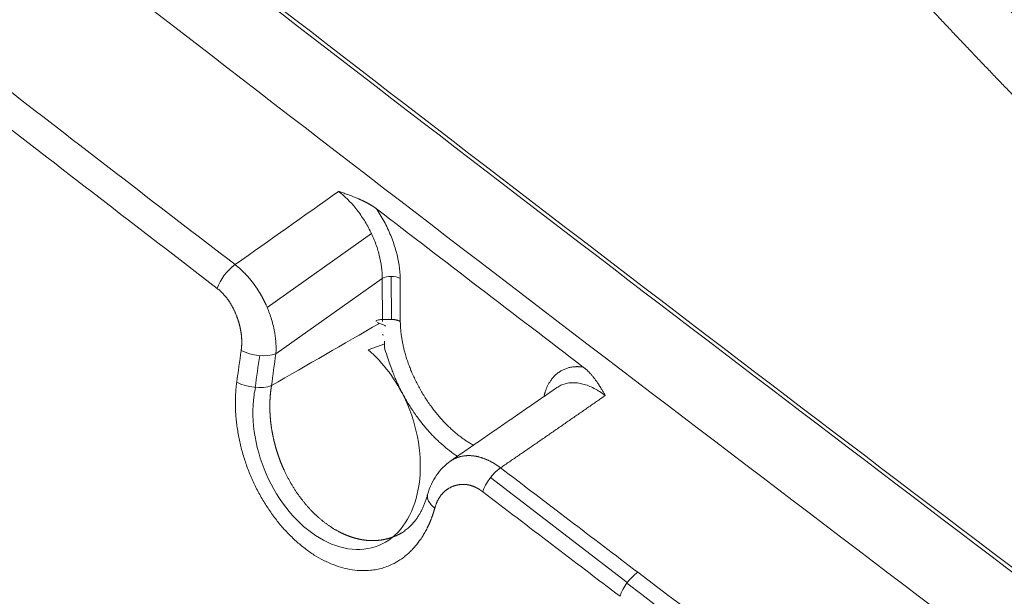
# Model space of a CAD drawing. Header units: millimetres. Extents: x -170 to 6906, y -2212 to 4257.
# Tile 63 of 256: x 2396.65 to 2402.16, y 1640.82 to 1644.05. Entities that reach past the tile are written whole.
import ezdxf

# ---------------------------------------------------------------- set-up
doc = ezdxf.new("R2010")
doc.units = ezdxf.units.MM
doc.layers.add('1轮廓实线层', color=7, linetype='Continuous', lineweight=18)

msp = doc.modelspace()

# ---------------------------------------------------------------- linework, layer by layer
at = {"layer": '1轮廓实线层', "color": 0}
for p, q in [((2398.035, 1642.4402), (2398.6181, 1642.8534)), ((2398.6787, 1642.6018), (2398.0836, 1642.1802)), ((2398.68, 1642.361), (2398.6787, 1642.6018)), ((2398.7285, 1642.6138), (2398.7298, 1642.373)), ((2398.6923, 1642.2368), (2398.5994, 1642.2024)), ((2400.0487, 1640.9006), (2399.2834, 1641.488))]:
    msp.add_line(p, q, dxfattribs=at)
for centre, major_axis, ratio, start_param, end_param in [((2397.8502, 1642.5826), (-0.0857, -0.1115), 0.474803, 4.107295, 5.373436), ((2398.7284, 1642.5735), (-0.0703, -0.0004), 0.573587, 3.923757, 5.49456), ((2397.9842, 1642.2369), (0.1392, -0.0196), 0.459015, 4.031735, 5.570241), ((2397.9595, 1642.0591), (0.1393, -0.019), 0.463164, 4.029079, 5.568136), ((2399.3353, 1641.4452), (0.0853, 0.1118), 0.477948, 0.964043, 2.236126), ((2399.0674, 1641.3553), (-0.1354, 0.038), 0.540629, 6.280543, 7.239015), ((2400.1029, 1640.8605), (-0.0851, -0.1119), 0.47948, 4.104842, 5.379473)]:
    msp.add_ellipse(centre, major_axis=major_axis, ratio=ratio, start_param=start_param, end_param=end_param, dxfattribs=at)
for points, degree, knots in [([(2407.1698, 1639.4896), (2407.0222, 1639.6113), (2406.6471, 1639.9233), (2406.0722, 1640.4122), (2405.4678, 1640.9388), (2404.9346, 1641.4159), (2404.4965, 1641.8169), (2404.143, 1642.1471), (2403.8603, 1642.4155), (2403.6034, 1642.663), (2403.3622, 1642.8989), (2403.041, 1643.2176), (2402.6516, 1643.6132), (2402.1883, 1644.1003), (2401.7243, 1644.6067), (2401.2665, 1645.1285), (2400.8162, 1645.6677), (2400.3801, 1646.2199), (2400.0062, 1646.7262), (2399.6979, 1647.172), (2399.4623, 1647.5323), (2399.2531, 1647.8723), (2399.0738, 1648.1822), (2398.9227, 1648.4603), (2398.791, 1648.7183), (2398.6676, 1648.9762), (2398.5435, 1649.2569), (2398.4271, 1649.549), (2398.3193, 1649.8555), (2398.2234, 1650.1747), (2398.1374, 1650.5356), (2398.0726, 1650.9355), (2398.0554, 1651.2132), (2398.0539, 1651.358)], 3, [0, 0, 0, 0, 0.034621, 0.088406, 0.137109, 0.180778, 0.219406, 0.246225, 0.269938, 0.29144, 0.312318, 0.332592, 0.375654, 0.416043, 0.458859, 0.505771, 0.548708, 0.594342, 0.642669, 0.672416, 0.701896, 0.728746, 0.752883, 0.774637, 0.793553, 0.812636, 0.83414, 0.858049, 0.87927, 0.90421, 0.932765, 0.964714, 1, 1, 1, 1]), ([(2412.5414, 1633.2829), (2410.661, 1634.6667), (2406.886, 1637.4553), (2401.2034, 1641.724), (2396.4717, 1645.3711), (2392.7017, 1648.3519), (2390.8243, 1649.8652), (2389.888, 1650.6277)], 3, [0, 0, 0, 0, 0.25, 0.5, 0.75, 0.875, 1, 1, 1, 1]), ([(2412.5363, 1633.2612), (2412.5081, 1633.282), (2412.4446, 1633.3287), (2412.3251, 1633.4167), (2412.1125, 1633.5731), (2411.8111, 1633.7951), (2411.4491, 1634.0619), (2410.9673, 1634.4171), (2410.3662, 1634.8608), (2409.4067, 1635.5699), (2408.2114, 1636.4554), (2406.7824, 1637.5179), (2405.3583, 1638.5815), (2403.465, 1640.0021), (2401.1077, 1641.7851), (2398.2912, 1643.9431), (2394.5482, 1646.8538), (2391.7509, 1649.0847), (2389.8821, 1650.6066)], 3, [0, 0, 0, 0, 0.003906, 0.007813, 0.015625, 0.03125, 0.046875, 0.0625, 0.09375, 0.125, 0.1875, 0.25, 0.3125, 0.375, 0.5, 0.625, 0.75, 1, 1, 1, 1]), ([(2389.4844, 1650.3769), (2391.3531, 1648.855), (2394.1505, 1646.6242), (2397.8934, 1643.7135), (2400.71, 1641.5555), (2403.0673, 1639.7724), (2404.9605, 1638.3518), (2406.3847, 1637.2883), (2407.8136, 1636.2258), (2409.009, 1635.3402), (2409.9684, 1634.6311), (2410.5695, 1634.1875), (2411.0513, 1633.8323), (2411.4133, 1633.5655), (2411.7148, 1633.3435), (2411.9273, 1633.187), (2412.0468, 1633.0991), (2412.1103, 1633.0523), (2412.1385, 1633.0316)], 3, [0, 0, 0, 0, 0.25, 0.375, 0.5, 0.625, 0.6875, 0.75, 0.8125, 0.875, 0.90625, 0.9375, 0.953125, 0.96875, 0.984375, 0.992187, 0.996094, 1, 1, 1, 1]), ([(2406.8776, 1639.3662), (2406.865, 1639.3765), (2406.84, 1639.3972), (2406.8024, 1639.4283), (2406.7649, 1639.4593), (2406.7275, 1639.4903), (2406.6902, 1639.5212), (2406.653, 1639.5522), (2406.6158, 1639.5831), (2406.5787, 1639.614), (2406.5417, 1639.6449), (2406.5047, 1639.6757), (2406.4679, 1639.7065), (2406.4311, 1639.7373), (2406.3943, 1639.7681), (2406.3577, 1639.7989), (2406.3211, 1639.8296), (2406.2846, 1639.8604), (2406.2482, 1639.891), (2406.2118, 1639.9217), (2406.1755, 1639.9524), (2406.1393, 1639.983), (2406.1032, 1640.0136), (2406.0671, 1640.0442), (2406.0312, 1640.0747), (2405.9953, 1640.1053), (2405.9594, 1640.1358), (2405.9237, 1640.1663), (2405.888, 1640.1968), (2405.8524, 1640.2272), (2405.8168, 1640.2576), (2405.7814, 1640.288), (2405.746, 1640.3184), (2405.7107, 1640.3488), (2405.6755, 1640.3791), (2405.6403, 1640.4094), (2405.6052, 1640.4397), (2405.5702, 1640.47), (2405.5353, 1640.5002), (2405.5004, 1640.5304), (2405.4656, 1640.5606), (2405.4309, 1640.5908), (2405.3963, 1640.621), (2405.3617, 1640.6511), (2405.3272, 1640.6812), (2405.2928, 1640.7113), (2405.2585, 1640.7413), (2405.2242, 1640.7714), (2405.19, 1640.8014), (2405.1559, 1640.8314), (2405.1219, 1640.8613), (2405.0879, 1640.8913), (2405.054, 1640.9212), (2405.0202, 1640.9511), (2404.9865, 1640.981), (2404.9528, 1641.0109), (2404.9192, 1641.0407), (2404.8857, 1641.0705), (2404.8523, 1641.1003), (2404.8189, 1641.13), (2404.7856, 1641.1598), (2404.7524, 1641.1895), (2404.7193, 1641.2192), (2404.6862, 1641.2489), (2404.6532, 1641.2785), (2404.6203, 1641.3081), (2404.5875, 1641.3377), (2404.5547, 1641.3673), (2404.522, 1641.3969), (2404.4894, 1641.4264), (2404.4569, 1641.4559), (2404.4244, 1641.4854), (2404.392, 1641.5149), (2404.3597, 1641.5443), (2404.3275, 1641.5737), (2404.2953, 1641.6031), (2404.2632, 1641.6325), (2404.2312, 1641.6619), (2404.1993, 1641.6912), (2404.1674, 1641.7205), (2404.1356, 1641.7498), (2404.1039, 1641.779), (2404.0723, 1641.8082), (2404.0407, 1641.8375), (2404.0092, 1641.8666), (2403.9778, 1641.8958), (2403.9464, 1641.9249), (2403.9152, 1641.9541), (2403.884, 1641.9831), (2403.8529, 1642.0122), (2403.8218, 1642.0413), (2403.7909, 1642.0703), (2403.76, 1642.0993), (2403.7292, 1642.1283), (2403.6984, 1642.1572), (2403.6678, 1642.1861), (2403.6372, 1642.215), (2403.6067, 1642.2439), (2403.5762, 1642.2728), (2403.5459, 1642.3016), (2403.5156, 1642.3304), (2403.4854, 1642.3592), (2403.4552, 1642.388), (2403.4252, 1642.4167), (2403.3952, 1642.4455), (2403.3653, 1642.4741), (2403.3354, 1642.5028), (2403.3057, 1642.5315), (2403.276, 1642.5601), (2403.2464, 1642.5887), (2403.2168, 1642.6173), (2403.1874, 1642.6458), (2403.158, 1642.6743), (2403.1287, 1642.7029), (2403.0994, 1642.7313), (2403.0703, 1642.7598), (2403.0412, 1642.7882), (2403.0122, 1642.8166), (2402.9832, 1642.845), (2402.9544, 1642.8734), (2402.9256, 1642.9017), (2402.8969, 1642.93), (2402.8682, 1642.9583), (2402.8397, 1642.9866), (2402.8112, 1643.0148), (2402.7828, 1643.0431), (2402.7545, 1643.0713), (2402.7262, 1643.0994), (2402.698, 1643.1276), (2402.6699, 1643.1557), (2402.6419, 1643.1838), (2402.6139, 1643.2119), (2402.586, 1643.2399), (2402.5582, 1643.268), (2402.5305, 1643.296), (2402.5028, 1643.324), (2402.4752, 1643.3519), (2402.4477, 1643.3799), (2402.4203, 1643.4078), (2402.393, 1643.4357), (2402.3657, 1643.4635), (2402.3385, 1643.4914), (2402.3113, 1643.5192), (2402.2843, 1643.547), (2402.2573, 1643.5747), (2402.2304, 1643.6025), (2402.2036, 1643.6302), (2402.1768, 1643.6579), (2402.1501, 1643.6855), (2402.1235, 1643.7132), (2402.097, 1643.7408), (2402.0705, 1643.7684), (2402.0442, 1643.796), (2402.0179, 1643.8235), (2401.9916, 1643.851), (2401.9655, 1643.8785), (2401.9394, 1643.906), (2401.9134, 1643.9335), (2401.8875, 1643.9609), (2401.8616, 1643.9883), (2401.8358, 1644.0157), (2401.8101, 1644.043), (2401.7845, 1644.0704), (2401.759, 1644.0977), (2401.7335, 1644.1249), (2401.7081, 1644.1522), (2401.6828, 1644.1794), (2401.6575, 1644.2066), (2401.6323, 1644.2338), (2401.6072, 1644.261), (2401.5822, 1644.2881), (2401.5573, 1644.3152), (2401.5324, 1644.3423), (2401.5076, 1644.3694), (2401.4829, 1644.3964), (2401.4582, 1644.4234), (2401.4337, 1644.4504), (2401.4092, 1644.4774), (2401.3847, 1644.5043), (2401.3604, 1644.5312), (2401.3361, 1644.5581), (2401.3119, 1644.585), (2401.2878, 1644.6118), (2401.2638, 1644.6386), (2401.2398, 1644.6654), (2401.2159, 1644.6922), (2401.1921, 1644.7189), (2401.1683, 1644.7456), (2401.1447, 1644.7723), (2401.1211, 1644.799), (2401.0976, 1644.8256), (2401.0741, 1644.8523), (2401.0508, 1644.8788), (2401.0275, 1644.9054), (2401.0042, 1644.932), (2400.9811, 1644.9585), (2400.958, 1644.985), (2400.9351, 1645.0114), (2400.9121, 1645.0379), (2400.8893, 1645.0643), (2400.8665, 1645.0907), (2400.8438, 1645.117), (2400.8212, 1645.1434), (2400.7987, 1645.1697), (2400.7762, 1645.196), (2400.7538, 1645.2223), (2400.7315, 1645.2485), (2400.7093, 1645.2747), (2400.6871, 1645.3009), (2400.665, 1645.3271), (2400.643, 1645.3532), (2400.6211, 1645.3793), (2400.5992, 1645.4054), (2400.5774, 1645.4315), (2400.5557, 1645.4576), (2400.5341, 1645.4836), (2400.5125, 1645.5096), (2400.4911, 1645.5355), (2400.4696, 1645.5615), (2400.4483, 1645.5874), (2400.4271, 1645.6133), (2400.4059, 1645.6391), (2400.3848, 1645.665), (2400.3637, 1645.6908), (2400.3428, 1645.7166), (2400.3219, 1645.7424), (2400.3011, 1645.7681), (2400.2803, 1645.7938), (2400.2597, 1645.8195), (2400.2391, 1645.8452), (2400.2186, 1645.8708), (2400.1982, 1645.8964), (2400.1778, 1645.922), (2400.1575, 1645.9476), (2400.1373, 1645.9731), (2400.1172, 1645.9986), (2400.0971, 1646.0241), (2400.0772, 1646.0495), (2400.0573, 1646.075), (2400.0374, 1646.1004), (2400.0177, 1646.1258), (2399.998, 1646.1511), (2399.9784, 1646.1765), (2399.9589, 1646.2018), (2399.9394, 1646.2271), (2399.92, 1646.2523), (2399.9007, 1646.2775), (2399.8815, 1646.3027), (2399.8624, 1646.3279), (2399.8433, 1646.3531), (2399.8243, 1646.3782), (2399.8054, 1646.4033), (2399.7865, 1646.4284), (2399.7677, 1646.4534), (2399.749, 1646.4785), (2399.7366, 1646.4951), (2399.7304, 1646.5035)], 3, [0, 0, 0, 0, 0.004687, 0.009368, 0.014044, 0.018713, 0.023376, 0.028033, 0.032683, 0.037328, 0.041967, 0.0466, 0.051227, 0.055847, 0.060462, 0.06507, 0.069673, 0.074269, 0.07886, 0.083444, 0.088022, 0.092595, 0.097161, 0.101721, 0.106275, 0.110823, 0.115365, 0.119901, 0.124431, 0.128955, 0.133473, 0.137985, 0.142491, 0.146991, 0.151485, 0.155972, 0.160454, 0.16493, 0.169399, 0.173863, 0.178321, 0.182772, 0.187218, 0.191658, 0.196091, 0.200519, 0.20494, 0.209356, 0.213765, 0.218169, 0.222566, 0.226958, 0.231343, 0.235723, 0.240096, 0.244463, 0.248825, 0.25318, 0.25753, 0.261873, 0.266211, 0.270542, 0.274867, 0.279187, 0.2835, 0.287808, 0.292109, 0.296405, 0.300694, 0.304978, 0.309255, 0.313527, 0.317792, 0.322052, 0.326305, 0.330553, 0.334795, 0.33903, 0.34326, 0.347484, 0.351702, 0.355913, 0.360119, 0.364319, 0.368513, 0.372701, 0.376883, 0.381059, 0.385229, 0.389393, 0.393551, 0.397703, 0.40185, 0.40599, 0.410124, 0.414253, 0.418375, 0.422492, 0.426602, 0.430707, 0.434806, 0.438899, 0.442986, 0.447066, 0.451141, 0.455211, 0.459274, 0.463331, 0.467382, 0.471428, 0.475467, 0.479501, 0.483528, 0.48755, 0.491566, 0.495576, 0.49958, 0.503578, 0.507571, 0.511557, 0.515537, 0.519512, 0.523481, 0.527444, 0.5314, 0.535351, 0.539297, 0.543236, 0.547169, 0.551097, 0.555019, 0.558934, 0.562844, 0.566748, 0.570647, 0.574539, 0.578425, 0.582306, 0.586181, 0.59005, 0.593913, 0.59777, 0.601622, 0.605467, 0.609307, 0.613141, 0.616969, 0.620791, 0.624608, 0.628418, 0.632223, 0.636022, 0.639815, 0.643602, 0.647384, 0.65116, 0.65493, 0.658694, 0.662452, 0.666205, 0.669951, 0.673692, 0.677428, 0.681157, 0.684881, 0.688598, 0.692311, 0.696017, 0.699717, 0.703412, 0.707101, 0.710784, 0.714462, 0.718134, 0.7218, 0.72546, 0.729114, 0.732763, 0.736406, 0.740044, 0.743675, 0.747301, 0.750921, 0.754536, 0.758144, 0.761747, 0.765345, 0.768936, 0.772522, 0.776102, 0.779677, 0.783246, 0.786809, 0.790366, 0.793918, 0.797464, 0.801004, 0.804539, 0.808068, 0.811592, 0.815109, 0.818622, 0.822128, 0.825629, 0.829124, 0.832614, 0.836098, 0.839576, 0.843048, 0.846516, 0.849977, 0.853433, 0.856883, 0.860328, 0.863767, 0.8672, 0.870628, 0.87405, 0.877467, 0.880878, 0.884283, 0.887683, 0.891078, 0.894466, 0.89785, 0.901227, 0.9046, 0.907966, 0.911327, 0.914683, 0.918033, 0.921377, 0.924716, 0.92805, 0.931378, 0.9347, 0.938017, 0.941328, 0.944634, 0.947935, 0.95123, 0.954519, 0.957803, 0.961082, 0.964355, 0.967623, 0.970885, 0.974142, 0.977393, 0.980639, 0.983879, 0.987114, 0.990344, 0.993568, 0.996787, 1, 1, 1, 1]), ([(2398.4344, 1643.0897), (2398.4685, 1643.0633), (2398.5007, 1643.0313), (2398.5456, 1642.9753), (2398.5601, 1642.9551), (2398.5867, 1642.9135), (2398.599, 1642.892), (2398.6214, 1642.8473), (2398.6314, 1642.8245), (2398.6486, 1642.7791), (2398.6558, 1642.7562), (2398.6734, 1642.6874), (2398.6791, 1642.6433), (2398.6787, 1642.6018)], 3, [0, 0, 0, 0, 0.245543, 0.245543, 0.371286, 0.371286, 0.497029, 0.497029, 0.622771, 0.622771, 0.748514, 0.748514, 1, 1, 1, 1]), ([(2398.647, 1642.9915), (2398.6463, 1642.9921), (2398.6448, 1642.9932), (2398.6426, 1642.9949), (2398.6403, 1642.9965), (2398.6379, 1642.9983), (2398.6354, 1643), (2398.6329, 1643.0017), (2398.6303, 1643.0035), (2398.6277, 1643.0053), (2398.6249, 1643.007), (2398.6221, 1643.0088), (2398.6192, 1643.0106), (2398.6163, 1643.0125), (2398.6133, 1643.0143), (2398.6102, 1643.0161), (2398.607, 1643.018), (2398.6037, 1643.0198), (2398.6004, 1643.0216), (2398.597, 1643.0235), (2398.5936, 1643.0253), (2398.59, 1643.0272), (2398.5864, 1643.029), (2398.5828, 1643.0309), (2398.579, 1643.0327), (2398.5752, 1643.0346), (2398.5714, 1643.0364), (2398.5675, 1643.0383), (2398.5635, 1643.0401), (2398.5594, 1643.042), (2398.5553, 1643.0438), (2398.5511, 1643.0457), (2398.5455, 1643.0481), (2398.5372, 1643.0517), (2398.5251, 1643.0567), (2398.5094, 1643.0629), (2398.4932, 1643.069), (2398.478, 1643.0745), (2398.4655, 1643.0789), (2398.4541, 1643.0829), (2398.4439, 1643.0864), (2398.4374, 1643.0886), (2398.4344, 1643.0897)], 3, [0, 0, 0, 0, 0.01232, 0.024917, 0.037788, 0.050932, 0.064347, 0.078031, 0.091981, 0.106195, 0.120671, 0.135407, 0.150399, 0.165645, 0.181143, 0.196889, 0.212881, 0.229115, 0.245589, 0.2623, 0.279244, 0.296418, 0.313819, 0.331444, 0.349289, 0.367347, 0.385608, 0.404072, 0.422737, 0.441601, 0.460665, 0.479926, 0.499385, 0.538873, 0.594054, 0.664577, 0.7501, 0.810525, 0.865628, 0.915524, 0.960296, 1, 1, 1, 1]), ([(2398.7781, 1642.6022), (2398.7778, 1642.65), (2398.7704, 1642.701), (2398.7488, 1642.7805), (2398.74, 1642.8069), (2398.7194, 1642.8595), (2398.7074, 1642.8858), (2398.6806, 1642.9375), (2398.666, 1642.9625), (2398.6492, 1642.9882), (2398.6481, 1642.9899), (2398.647, 1642.9915)], 3, [0, 0, 0, 0, 0.394516, 0.394516, 0.591774, 0.591774, 0.789032, 0.789032, 0.98629, 0.98629, 1, 1, 1, 1]), ([(2397.8554, 1642.6795), (2397.8562, 1642.6788), (2397.8579, 1642.6775), (2397.8604, 1642.6756), (2397.8629, 1642.6736), (2397.8655, 1642.6716), (2397.868, 1642.6695), (2397.8705, 1642.6674), (2397.8731, 1642.6653), (2397.8756, 1642.6632), (2397.8781, 1642.661), (2397.8807, 1642.6588), (2397.8832, 1642.6565), (2397.8857, 1642.6543), (2397.8883, 1642.6519), (2397.8908, 1642.6496), (2397.8933, 1642.6472), (2397.8958, 1642.6448), (2397.8984, 1642.6424), (2397.9009, 1642.6399), (2397.9034, 1642.6374), (2397.9059, 1642.6349), (2397.9084, 1642.6324), (2397.911, 1642.6298), (2397.9135, 1642.6271), (2397.916, 1642.6245), (2397.9185, 1642.6218), (2397.921, 1642.6191), (2397.9235, 1642.6164), (2397.9259, 1642.6136), (2397.9284, 1642.6108), (2397.9309, 1642.6079), (2397.9333, 1642.6051), (2397.9358, 1642.6022), (2397.9383, 1642.5993), (2397.9407, 1642.5963), (2397.9431, 1642.5933), (2397.9456, 1642.5903), (2397.948, 1642.5873), (2397.9504, 1642.5842), (2397.9528, 1642.5811), (2397.9552, 1642.578), (2397.9575, 1642.5749), (2397.9599, 1642.5717), (2397.9622, 1642.5685), (2397.9646, 1642.5653), (2397.9669, 1642.562), (2397.9692, 1642.5587), (2397.9715, 1642.5554), (2397.9738, 1642.5521), (2397.9761, 1642.5487), (2397.9783, 1642.5454), (2397.9806, 1642.542), (2397.9828, 1642.5385), (2397.985, 1642.5351), (2397.9872, 1642.5316), (2397.9894, 1642.5281), (2397.9916, 1642.5246), (2397.9937, 1642.521), (2397.9958, 1642.5175), (2397.9979, 1642.5139), (2398, 1642.5103), (2398.0021, 1642.5067), (2398.0042, 1642.503), (2398.0062, 1642.4994), (2398.0082, 1642.4957), (2398.0102, 1642.492), (2398.0122, 1642.4883), (2398.0141, 1642.4845), (2398.016, 1642.4808), (2398.0179, 1642.477), (2398.0198, 1642.4732), (2398.0217, 1642.4694), (2398.0235, 1642.4656), (2398.0253, 1642.4618), (2398.0271, 1642.4579), (2398.0328, 1642.4454), (2398.0423, 1642.4229), (2398.0545, 1642.3894), (2398.0655, 1642.353), (2398.072, 1642.3252), (2398.0755, 1642.3069), (2398.0769, 1642.2989), (2398.0782, 1642.291), (2398.0794, 1642.2831), (2398.0805, 1642.2752), (2398.0814, 1642.2675), (2398.0822, 1642.2598), (2398.083, 1642.2521), (2398.0835, 1642.2446), (2398.084, 1642.2371), (2398.0844, 1642.2297), (2398.0846, 1642.2223), (2398.0847, 1642.2151), (2398.0847, 1642.208), (2398.0846, 1642.2009), (2398.0844, 1642.1939), (2398.0841, 1642.187), (2398.0838, 1642.1825), (2398.0836, 1642.1802)], 3, [0, 0, 0, 0, 0.006018, 0.012058, 0.018119, 0.024202, 0.030305, 0.03643, 0.042575, 0.048742, 0.054929, 0.061137, 0.067365, 0.073614, 0.079883, 0.086172, 0.092481, 0.09881, 0.105159, 0.111527, 0.117914, 0.124321, 0.130747, 0.137192, 0.143656, 0.150138, 0.156639, 0.163157, 0.169694, 0.176249, 0.182821, 0.189411, 0.196018, 0.202642, 0.209283, 0.21594, 0.222614, 0.229304, 0.236009, 0.242731, 0.249468, 0.25622, 0.262987, 0.269769, 0.276566, 0.283376, 0.290201, 0.297039, 0.303891, 0.310756, 0.317633, 0.324524, 0.331427, 0.338341, 0.345268, 0.352206, 0.359156, 0.366116, 0.373087, 0.380068, 0.387059, 0.39406, 0.401071, 0.40809, 0.415119, 0.422156, 0.429201, 0.436254, 0.443315, 0.450383, 0.457457, 0.464539, 0.471627, 0.47872, 0.48582, 0.492924, 0.500034, 0.555241, 0.615498, 0.680524, 0.749929, 0.764365, 0.778749, 0.793078, 0.80735, 0.821563, 0.835714, 0.849801, 0.863823, 0.877776, 0.891659, 0.905471, 0.919209, 0.932872, 0.946457, 0.959965, 0.973392, 0.986737, 1, 1, 1, 1]), ([(2397.8895, 1642.1996), (2397.8897, 1642.2005), (2397.8899, 1642.2024), (2397.8903, 1642.2051), (2397.8906, 1642.2079), (2397.8909, 1642.2107), (2397.8912, 1642.2134), (2397.8915, 1642.2162), (2397.8917, 1642.219), (2397.8919, 1642.2218), (2397.8921, 1642.2246), (2397.8923, 1642.2274), (2397.8924, 1642.2302), (2397.8925, 1642.233), (2397.8926, 1642.2358), (2397.8927, 1642.2386), (2397.8928, 1642.2414), (2397.8928, 1642.2442), (2397.8928, 1642.2471), (2397.8928, 1642.2499), (2397.8927, 1642.2527), (2397.8927, 1642.2556), (2397.8926, 1642.2584), (2397.8925, 1642.2613), (2397.8923, 1642.2641), (2397.8922, 1642.267), (2397.892, 1642.2698), (2397.8918, 1642.2727), (2397.8916, 1642.2756), (2397.8913, 1642.2784), (2397.891, 1642.2813), (2397.8907, 1642.2842), (2397.8904, 1642.2871), (2397.8901, 1642.29), (2397.8897, 1642.2929), (2397.8893, 1642.2958), (2397.8889, 1642.2987), (2397.8885, 1642.3016), (2397.888, 1642.3045), (2397.8875, 1642.3074), (2397.887, 1642.3103), (2397.8865, 1642.3132), (2397.8859, 1642.3162), (2397.8854, 1642.3191), (2397.8847, 1642.322), (2397.8841, 1642.325), (2397.8835, 1642.3279), (2397.8828, 1642.3309), (2397.8821, 1642.3338), (2397.8814, 1642.3368), (2397.8807, 1642.3397), (2397.8799, 1642.3427), (2397.8791, 1642.3457), (2397.8783, 1642.3486), (2397.8775, 1642.3516), (2397.8766, 1642.3546), (2397.8757, 1642.3576), (2397.8748, 1642.3605), (2397.8739, 1642.3635), (2397.8729, 1642.3665), (2397.872, 1642.3695), (2397.871, 1642.3725), (2397.8699, 1642.3755), (2397.8689, 1642.3786), (2397.8678, 1642.3816), (2397.8667, 1642.3846), (2397.8656, 1642.3876), (2397.8641, 1642.3916), (2397.8623, 1642.3964), (2397.86, 1642.4021), (2397.8577, 1642.4077), (2397.8553, 1642.4132), (2397.8528, 1642.4187), (2397.8504, 1642.4241), (2397.8478, 1642.4294), (2397.8452, 1642.4346), (2397.8426, 1642.4397), (2397.8399, 1642.4448), (2397.8372, 1642.4498), (2397.8344, 1642.4547), (2397.8315, 1642.4595), (2397.8286, 1642.4643), (2397.8257, 1642.469), (2397.8227, 1642.4736), (2397.8196, 1642.4781), (2397.8165, 1642.4826), (2397.8134, 1642.4869), (2397.8102, 1642.4912), (2397.8069, 1642.4954), (2397.8036, 1642.4996), (2397.8002, 1642.5036), (2397.7968, 1642.5076), (2397.7933, 1642.5115), (2397.7898, 1642.5153), (2397.7862, 1642.5191), (2397.7826, 1642.5227), (2397.7789, 1642.5263), (2397.7752, 1642.5299), (2397.7714, 1642.5333), (2397.7676, 1642.5367), (2397.7637, 1642.5399), (2397.7598, 1642.5431), (2397.7571, 1642.5452), (2397.7558, 1642.5463)], 3, [0, 0, 0, 0, 0.007769, 0.015516, 0.023243, 0.030949, 0.038637, 0.046305, 0.053956, 0.061589, 0.069207, 0.076809, 0.084396, 0.091969, 0.09953, 0.107078, 0.114614, 0.12214, 0.129656, 0.137163, 0.144662, 0.152153, 0.159638, 0.167117, 0.174591, 0.182061, 0.189528, 0.196992, 0.204455, 0.211917, 0.219379, 0.226842, 0.234307, 0.241774, 0.249245, 0.25672, 0.2642, 0.271685, 0.279178, 0.286678, 0.294187, 0.301705, 0.309232, 0.316771, 0.324321, 0.331884, 0.339459, 0.347049, 0.354654, 0.362274, 0.369911, 0.377565, 0.385236, 0.392927, 0.400637, 0.408367, 0.416118, 0.423891, 0.431686, 0.439505, 0.447347, 0.455214, 0.463106, 0.471025, 0.47897, 0.486942, 0.494943, 0.502973, 0.518325, 0.533544, 0.548635, 0.563604, 0.578455, 0.593194, 0.607827, 0.62236, 0.636798, 0.651147, 0.665414, 0.679604, 0.693724, 0.70778, 0.721778, 0.735726, 0.749629, 0.763494, 0.777329, 0.791139, 0.804932, 0.818714, 0.832493, 0.846274, 0.860065, 0.873873, 0.887705, 0.901567, 0.915465, 0.929407, 0.9434, 0.957449, 0.971561, 0.985743, 1, 1, 1, 1]), ([(2398.6948, 1642.3728), (2398.686, 1642.3733), (2398.6702, 1642.3717), (2398.6524, 1642.3704), (2398.6452, 1642.3651), (2398.6442, 1642.3635), (2398.6442, 1642.3624), (2398.6442, 1642.3621)], 3, [0, 0, 0, 0, 0.471124, 0.897955, 0.94878, 0.985459, 1, 1, 1, 1]), ([(2398.7363, 1642.3728), (2398.7349, 1642.3729), (2398.7232, 1642.373), (2398.7094, 1642.3735), (2398.6977, 1642.373), (2398.6948, 1642.3728)], 3, [0, 0, 0, 0, 0.09438, 0.767555, 1, 1, 1, 1]), ([(2398.7795, 1642.3614), (2398.7789, 1642.3616), (2398.7779, 1642.3622), (2398.7764, 1642.363), (2398.7748, 1642.3637), (2398.7732, 1642.3645), (2398.7716, 1642.3652), (2398.7699, 1642.3658), (2398.7682, 1642.3665), (2398.7665, 1642.3671), (2398.7648, 1642.3677), (2398.7631, 1642.3682), (2398.7614, 1642.3688), (2398.7596, 1642.3692), (2398.7579, 1642.3697), (2398.7561, 1642.3701), (2398.7543, 1642.3705), (2398.7525, 1642.3709), (2398.7506, 1642.3712), (2398.7488, 1642.3715), (2398.7469, 1642.3718), (2398.745, 1642.3721), (2398.743, 1642.3723), (2398.7411, 1642.3725), (2398.7391, 1642.3726), (2398.7375, 1642.3728), (2398.7366, 1642.3728), (2398.7363, 1642.3728)], 3, [0, 0, 0, 0, 0.043537, 0.086634, 0.129334, 0.171673, 0.213684, 0.255393, 0.296817, 0.33797, 0.378865, 0.419515, 0.459936, 0.500152, 0.540194, 0.5801, 0.61992, 0.659705, 0.699516, 0.739412, 0.779451, 0.819685, 0.860157, 0.900893, 0.941904, 0.983185, 1, 1, 1, 1]), ([(2398.6519, 1642.3549), (2398.6558, 1642.3528), (2398.67, 1642.3481), (2398.6851, 1642.3432), (2398.6952, 1642.3372), (2398.6966, 1642.336)], 3, [0, 0, 0, 0, 0.249659, 0.880149, 1, 1, 1, 1]), ([(2398.7794, 1642.3614), (2398.7799, 1642.2751), (2398.8073, 1642.1793), (2398.8369, 1642.0759), (2398.9498, 1641.8779), (2399.0243, 1641.799), (2399.0929, 1641.7263), (2399.1787, 1641.6744), (2399.1898, 1641.6683)], 2, [0, 0, 0, 0.24092, 0.24092, 0.481841, 0.722761, 0.722761, 0.963681, 1, 1, 1]), ([(2398.6912, 1642.2516), (2398.6915, 1642.2406), (2398.6881, 1642.2103), (2398.7056, 1642.1727), (2398.7161, 1642.1383), (2398.7216, 1642.1229)], 3, [0, 0, 0, 0, 0.252275, 0.672063, 1, 1, 1, 1]), ([(2397.9693, 1641.9926), (2397.9662, 1641.9782), (2397.9635, 1641.9634), (2397.941, 1641.8026), (2397.9699, 1641.6309), (2398.1146, 1641.328), (2398.228, 1641.2022), (2398.4706, 1641.0718), (2398.5988, 1641.0685), (2398.7951, 1641.185), (2398.8635, 1641.3032), (2398.9052, 1641.5989), (2398.8777, 1641.7711), (2398.7573, 1642.0336), (2398.6838, 1642.132), (2398.5994, 1642.2024)], 3, [0, 0, 0, 0, 0.017612, 0.017612, 0.18888, 0.18888, 0.360148, 0.360148, 0.531416, 0.531416, 0.702684, 0.702684, 0.873952, 0.873952, 1, 1, 1, 1]), ([(2399.1015, 1641.6052), (2399.0965, 1641.6084), (2399.0915, 1641.6117), (2399.0721, 1641.625), (2399.0577, 1641.6357), (2399.0291, 1641.6585), (2399.0149, 1641.6706), (2398.9973, 1641.6868), (2398.9938, 1641.69), (2398.9868, 1641.6967), (2398.9764, 1641.7067), (2398.9662, 1641.7171), (2398.9459, 1641.7383), (2398.9328, 1641.7529), (2398.9071, 1641.7833), (2398.8945, 1641.799), (2398.8762, 1641.8234), (2398.8702, 1641.8317), (2398.8613, 1641.8443), (2398.8584, 1641.8485), (2398.8525, 1641.8571), (2398.8496, 1641.8614), (2398.8353, 1641.8829), (2398.8243, 1641.9006), (2398.8033, 1641.9365), (2398.7934, 1641.9548), (2398.7792, 1641.9825), (2398.7747, 1641.9918), (2398.7658, 1642.0104), (2398.7615, 1642.0198), (2398.7533, 1642.0386), (2398.7493, 1642.048), (2398.7416, 1642.067), (2398.738, 1642.0764), (2398.7299, 1642.0982), (2398.7256, 1642.1105), (2398.7216, 1642.1229)], 3, [0, 0, 0, 0, 0.031205, 0.031205, 0.122183, 0.122183, 0.21316, 0.21316, 0.235905, 0.235905, 0.258649, 0.304138, 0.304138, 0.395115, 0.395115, 0.486092, 0.486092, 0.531581, 0.531581, 0.554325, 0.554325, 0.57707, 0.57707, 0.668047, 0.668047, 0.759024, 0.759024, 0.804513, 0.804513, 0.850002, 0.850002, 0.89549, 0.89549, 0.940979, 0.940979, 1, 1, 1, 1]), ([(2399.584, 1641.948), (2399.5885, 1641.9661), (2399.6125, 1642.0276), (2399.6733, 1642.0881), (2399.7548, 1642.1133), (2399.8025, 1642.106)], 2, [0, 0, 0, 0.107973, 0.405315, 0.702658, 1, 1, 1]), ([(2399.925, 1641.9474), (2399.924, 1641.9492), (2399.9219, 1641.9529), (2399.9186, 1641.9589), (2399.9148, 1641.9656), (2399.9106, 1641.973), (2399.9059, 1641.981), (2399.9004, 1641.9903), (2399.8944, 1642), (2399.8883, 1642.0096), (2399.8828, 1642.0178), (2399.878, 1642.0247), (2399.8735, 1642.031), (2399.8692, 1642.0369), (2399.8647, 1642.0429), (2399.8601, 1642.0487), (2399.8556, 1642.0544), (2399.851, 1642.0598), (2399.8464, 1642.0651), (2399.8419, 1642.0701), (2399.8373, 1642.0749), (2399.8328, 1642.0795), (2399.8283, 1642.0839), (2399.8239, 1642.0881), (2399.8195, 1642.0921), (2399.8151, 1642.0959), (2399.8109, 1642.0994), (2399.8067, 1642.1028), (2399.8039, 1642.105), (2399.8025, 1642.106)], 3, [0, 0, 0, 0, 0.031279, 0.06667, 0.106203, 0.149928, 0.197913, 0.250252, 0.315293, 0.372972, 0.423206, 0.465828, 0.500635, 0.538786, 0.576121, 0.61261, 0.648226, 0.68294, 0.716725, 0.749556, 0.781407, 0.812266, 0.842137, 0.871011, 0.898876, 0.925719, 0.951529, 0.976293, 1, 1, 1, 1]), ([(2398.9725, 1641.3174), (2398.9721, 1641.316), (2398.9713, 1641.3133), (2398.9702, 1641.3092), (2398.969, 1641.3052), (2398.9677, 1641.3011), (2398.9665, 1641.2971), (2398.9652, 1641.2931), (2398.9639, 1641.2891), (2398.9626, 1641.2852), (2398.9613, 1641.2812), (2398.9599, 1641.2773), (2398.9586, 1641.2734), (2398.9572, 1641.2695), (2398.9557, 1641.2656), (2398.9543, 1641.2618), (2398.9528, 1641.2579), (2398.9514, 1641.2541), (2398.9499, 1641.2503), (2398.9483, 1641.2465), (2398.9468, 1641.2428), (2398.9452, 1641.239), (2398.9436, 1641.2353), (2398.942, 1641.2316), (2398.9404, 1641.2279), (2398.9387, 1641.2242), (2398.937, 1641.2206), (2398.9353, 1641.217), (2398.9336, 1641.2133), (2398.9319, 1641.2097), (2398.9265, 1641.1988), (2398.917, 1641.181), (2398.9028, 1641.1572), (2398.8875, 1641.1346), (2398.8713, 1641.1132), (2398.8541, 1641.0931), (2398.8361, 1641.0743), (2398.8173, 1641.057), (2398.791, 1641.0357), (2398.7561, 1641.0128), (2398.7164, 1640.9938), (2398.68, 1640.9813), (2398.6477, 1640.9735), (2398.609, 1640.9678), (2398.5635, 1640.9661), (2398.5111, 1640.9708), (2398.458, 1640.9819), (2398.4044, 1640.9995), (2398.3508, 1641.0234), (2398.2979, 1641.0536), (2398.2461, 1641.0898), (2398.1959, 1641.1317), (2398.1477, 1641.1787), (2398.1021, 1641.2302), (2398.0594, 1641.286), (2398.0198, 1641.3455), (2397.9838, 1641.4082), (2397.9518, 1641.4736), (2397.9242, 1641.5412), (2397.905, 1641.5987), (2397.8919, 1641.6451), (2397.8833, 1641.68), (2397.8759, 1641.715), (2397.8697, 1641.75), (2397.8647, 1641.785), (2397.8609, 1641.8197), (2397.8584, 1641.8542), (2397.8574, 1641.8803), (2397.8572, 1641.8982), (2397.8571, 1641.9079), (2397.8572, 1641.9176), (2397.8574, 1641.9273), (2397.8576, 1641.9369), (2397.858, 1641.9464), (2397.8585, 1641.9559), (2397.8591, 1641.9654), (2397.8597, 1641.9748), (2397.8605, 1641.9841), (2397.8614, 1641.9934), (2397.8624, 1642.0027), (2397.8635, 1642.0119), (2397.8643, 1642.018), (2397.8647, 1642.021)], 3, [0, 0, 0, 0, 0.002169, 0.004336, 0.006504, 0.008671, 0.010838, 0.013004, 0.015171, 0.017337, 0.019504, 0.02167, 0.023837, 0.026004, 0.028172, 0.030339, 0.032508, 0.034677, 0.036847, 0.039017, 0.041189, 0.043361, 0.045535, 0.047709, 0.049885, 0.052062, 0.054241, 0.056421, 0.058603, 0.060786, 0.062971, 0.078601, 0.094213, 0.109839, 0.125509, 0.141133, 0.156714, 0.172282, 0.187871, 0.219153, 0.250308, 0.271079, 0.29188, 0.312793, 0.343962, 0.375148, 0.406406, 0.437531, 0.468951, 0.500148, 0.53138, 0.562754, 0.593895, 0.625111, 0.656299, 0.687452, 0.718778, 0.749974, 0.78113, 0.812518, 0.828096, 0.843673, 0.859282, 0.874956, 0.890601, 0.906205, 0.9218, 0.937421, 0.941926, 0.946422, 0.950911, 0.955393, 0.959868, 0.964338, 0.968803, 0.973265, 0.977724, 0.98218, 0.986635, 0.991089, 0.995544, 1, 1, 1, 1]), ([(2398.0589, 1642.0024), (2398.0587, 1642.001), (2398.0582, 1641.9981), (2398.0576, 1641.9939), (2398.057, 1641.9896), (2398.0563, 1641.9853), (2398.0558, 1641.981), (2398.0552, 1641.9767), (2398.0547, 1641.9724), (2398.0542, 1641.9681), (2398.0537, 1641.9638), (2398.0533, 1641.9595), (2398.0529, 1641.9552), (2398.0525, 1641.9509), (2398.0521, 1641.9466), (2398.0518, 1641.9423), (2398.0515, 1641.9379), (2398.0512, 1641.9336), (2398.0509, 1641.9293), (2398.0507, 1641.925), (2398.0505, 1641.9207), (2398.0503, 1641.9164), (2398.0502, 1641.9121), (2398.05, 1641.9078), (2398.0499, 1641.9035), (2398.0498, 1641.8992), (2398.0498, 1641.8949), (2398.0497, 1641.8906), (2398.0497, 1641.8863), (2398.0498, 1641.882), (2398.0498, 1641.8777), (2398.0499, 1641.8734), (2398.0499, 1641.8692), (2398.0501, 1641.8649), (2398.0502, 1641.8606), (2398.0504, 1641.8563), (2398.0505, 1641.8521), (2398.0507, 1641.8478), (2398.051, 1641.8436), (2398.0512, 1641.8393), (2398.0515, 1641.8351), (2398.0518, 1641.8308), (2398.0521, 1641.8266), (2398.0524, 1641.8224), (2398.0528, 1641.8182), (2398.0532, 1641.814), (2398.0535, 1641.8098), (2398.054, 1641.8056), (2398.0544, 1641.8014), (2398.0549, 1641.7972), (2398.0554, 1641.793), (2398.0559, 1641.7888), (2398.0564, 1641.7847), (2398.0569, 1641.7805), (2398.0575, 1641.7764), (2398.0581, 1641.7723), (2398.0587, 1641.7681), (2398.0593, 1641.764), (2398.0599, 1641.7599), (2398.0606, 1641.7558), (2398.0613, 1641.7517), (2398.062, 1641.7476), (2398.0627, 1641.7436), (2398.0634, 1641.7395), (2398.0642, 1641.7355), (2398.0649, 1641.7314), (2398.0657, 1641.7274), (2398.0665, 1641.7234), (2398.0673, 1641.7194), (2398.0682, 1641.7154), (2398.069, 1641.7114), (2398.0699, 1641.7074), (2398.0708, 1641.7034), (2398.0717, 1641.6995), (2398.0726, 1641.6956), (2398.0735, 1641.6916), (2398.0745, 1641.6877), (2398.0755, 1641.6838), (2398.0765, 1641.6799), (2398.0775, 1641.676), (2398.0785, 1641.6722), (2398.0795, 1641.6683), (2398.0806, 1641.6645), (2398.0816, 1641.6606), (2398.0827, 1641.6568), (2398.0838, 1641.653), (2398.0849, 1641.6492), (2398.086, 1641.6455), (2398.0871, 1641.6417), (2398.0883, 1641.6379), (2398.0894, 1641.6342), (2398.0906, 1641.6305), (2398.0918, 1641.6268), (2398.093, 1641.6231), (2398.0942, 1641.6194), (2398.0955, 1641.6157), (2398.0967, 1641.6121), (2398.0979, 1641.6084), (2398.0992, 1641.6048), (2398.1005, 1641.6012), (2398.1018, 1641.5976), (2398.1031, 1641.594), (2398.1044, 1641.5905), (2398.1057, 1641.5869), (2398.1071, 1641.5834), (2398.1084, 1641.5799), (2398.1098, 1641.5764), (2398.1111, 1641.5729), (2398.1125, 1641.5694), (2398.1139, 1641.566), (2398.1153, 1641.5625), (2398.1167, 1641.5591), (2398.1182, 1641.5557), (2398.1196, 1641.5523), (2398.121, 1641.5489), (2398.1225, 1641.5455), (2398.1239, 1641.5422), (2398.1254, 1641.5389), (2398.1269, 1641.5355), (2398.1284, 1641.5322), (2398.1306, 1641.5274), (2398.1336, 1641.521), (2398.1374, 1641.5131), (2398.1412, 1641.5053), (2398.1451, 1641.4975), (2398.1491, 1641.4897), (2398.1532, 1641.4821), (2398.1573, 1641.4744), (2398.1615, 1641.4669), (2398.1657, 1641.4594), (2398.1701, 1641.4519), (2398.1745, 1641.4445), (2398.1789, 1641.4372), (2398.1834, 1641.4299), (2398.188, 1641.4227), (2398.1927, 1641.4156), (2398.1974, 1641.4085), (2398.2021, 1641.4015), (2398.2069, 1641.3946), (2398.2118, 1641.3877), (2398.2167, 1641.3809), (2398.2217, 1641.3742), (2398.2267, 1641.3676), (2398.2318, 1641.361), (2398.237, 1641.3545), (2398.2422, 1641.3481), (2398.2474, 1641.3417), (2398.2527, 1641.3355), (2398.258, 1641.3293), (2398.2634, 1641.3232), (2398.2688, 1641.3172), (2398.2743, 1641.3113), (2398.2798, 1641.3054), (2398.2854, 1641.2996), (2398.291, 1641.294), (2398.2966, 1641.2884), (2398.3023, 1641.2829), (2398.308, 1641.2775), (2398.3137, 1641.2722), (2398.3195, 1641.2669), (2398.3253, 1641.2618), (2398.3312, 1641.2567), (2398.337, 1641.2518), (2398.3429, 1641.2469), (2398.3489, 1641.2422), (2398.3548, 1641.2375), (2398.3608, 1641.2329), (2398.3669, 1641.2285), (2398.3729, 1641.2241), (2398.379, 1641.2198), (2398.3851, 1641.2156), (2398.3912, 1641.2116), (2398.3973, 1641.2076), (2398.4035, 1641.2037), (2398.4096, 1641.1999), (2398.4158, 1641.1963), (2398.422, 1641.1927), (2398.4283, 1641.1892), (2398.4324, 1641.187), (2398.4345, 1641.1859)], 3, [0, 0, 0, 0, 0.004803, 0.009597, 0.014379, 0.019152, 0.023914, 0.028666, 0.033408, 0.03814, 0.042861, 0.047572, 0.052273, 0.056964, 0.061644, 0.066314, 0.070974, 0.075624, 0.080263, 0.084892, 0.089511, 0.09412, 0.098719, 0.103307, 0.107885, 0.112453, 0.117011, 0.121558, 0.126095, 0.130622, 0.135139, 0.139646, 0.144142, 0.148628, 0.153104, 0.15757, 0.162026, 0.166471, 0.170907, 0.175332, 0.179747, 0.184151, 0.188546, 0.19293, 0.197304, 0.201668, 0.206022, 0.210366, 0.2147, 0.219023, 0.223336, 0.227639, 0.231932, 0.236215, 0.240488, 0.24475, 0.249002, 0.253245, 0.257477, 0.261699, 0.26591, 0.270112, 0.274304, 0.278485, 0.282657, 0.286818, 0.290969, 0.29511, 0.299241, 0.303362, 0.307472, 0.311573, 0.315663, 0.319744, 0.323814, 0.327875, 0.331925, 0.335965, 0.339995, 0.344015, 0.348025, 0.352025, 0.356014, 0.359994, 0.363964, 0.367923, 0.371873, 0.375812, 0.379742, 0.383661, 0.387571, 0.39147, 0.39536, 0.399239, 0.403108, 0.406968, 0.410817, 0.414656, 0.418486, 0.422305, 0.426114, 0.429914, 0.433703, 0.437482, 0.441252, 0.445011, 0.44876, 0.4525, 0.456229, 0.459949, 0.463659, 0.467358, 0.471048, 0.474728, 0.478397, 0.482057, 0.485707, 0.489347, 0.492977, 0.496598, 0.500208, 0.508967, 0.51772, 0.526468, 0.535209, 0.543944, 0.552674, 0.561398, 0.570116, 0.578828, 0.587535, 0.596236, 0.604932, 0.613623, 0.622308, 0.630987, 0.639662, 0.648331, 0.656995, 0.665654, 0.674308, 0.682957, 0.691601, 0.70024, 0.708875, 0.717505, 0.726129, 0.73475, 0.743366, 0.751977, 0.760584, 0.769186, 0.777784, 0.786378, 0.794967, 0.803553, 0.812134, 0.820711, 0.829284, 0.837853, 0.846419, 0.85498, 0.863538, 0.872092, 0.880643, 0.88919, 0.897733, 0.906273, 0.914809, 0.923342, 0.931872, 0.940399, 0.948922, 0.957443, 0.96596, 0.974474, 0.982986, 0.991494, 1, 1, 1, 1]), ([(2399.6544, 1641.9912), (2399.6579, 1641.9937), (2399.6615, 1641.996), (2399.6727, 1642.0025), (2399.6806, 1642.0063), (2399.6929, 1642.0108), (2399.6971, 1642.0121), (2399.7056, 1642.0144), (2399.7187, 1642.0174), (2399.7324, 1642.0188), (2399.7466, 1642.0191), (2399.7513, 1642.019), (2399.761, 1642.0185), (2399.7755, 1642.0171), (2399.7904, 1642.0142), (2399.8107, 1642.0089), (2399.821, 1642.0056), (2399.8418, 1641.9974), (2399.8523, 1641.9927), (2399.8679, 1641.9846), (2399.8731, 1641.9818), (2399.8835, 1641.9758), (2399.8991, 1641.9663), (2399.9147, 1641.9553), (2399.925, 1641.9474)], 3, [0, 0, 0, 0, 0.051209, 0.051209, 0.156631, 0.156631, 0.209341, 0.209341, 0.262052, 0.367473, 0.367473, 0.420183, 0.420183, 0.472894, 0.578315, 0.578315, 0.683736, 0.683736, 0.789158, 0.789158, 0.841868, 0.841868, 0.894579, 1, 1, 1, 1]), ([(2399.0595, 1641.5797), (2399.0622, 1641.5815), (2399.0682, 1641.5854), (2399.0775, 1641.5907), (2399.0873, 1641.5954), (2399.0968, 1641.5994), (2399.1049, 1641.6022), (2399.1117, 1641.6042), (2399.1173, 1641.6057), (2399.1229, 1641.6069), (2399.1286, 1641.608), (2399.1344, 1641.609), (2399.1402, 1641.6097), (2399.146, 1641.6103), (2399.1519, 1641.6107), (2399.1579, 1641.6109), (2399.1638, 1641.6109), (2399.1698, 1641.6108), (2399.1758, 1641.6105), (2399.1819, 1641.61), (2399.1879, 1641.6093), (2399.194, 1641.6085), (2399.2001, 1641.6075), (2399.2062, 1641.6064), (2399.2123, 1641.6051), (2399.2184, 1641.6036), (2399.2245, 1641.602), (2399.2306, 1641.6002), (2399.2367, 1641.5983), (2399.2427, 1641.5962), (2399.2488, 1641.594), (2399.2548, 1641.5917), (2399.2608, 1641.5892), (2399.2668, 1641.5866), (2399.2727, 1641.5839), (2399.2786, 1641.581), (2399.2844, 1641.578), (2399.2902, 1641.5749), (2399.296, 1641.5717), (2399.3017, 1641.5684), (2399.3074, 1641.565), (2399.313, 1641.5615), (2399.3185, 1641.5578), (2399.324, 1641.5541), (2399.3294, 1641.5503), (2399.3348, 1641.5465), (2399.3383, 1641.5438), (2399.3401, 1641.5425)], 3, [0, 0, 0, 0, 0.036848, 0.079682, 0.12039, 0.158926, 0.195252, 0.216672, 0.238077, 0.259463, 0.280825, 0.302159, 0.32346, 0.344723, 0.365945, 0.38712, 0.408244, 0.429314, 0.450323, 0.47127, 0.492149, 0.512955, 0.533687, 0.554338, 0.574906, 0.595387, 0.615777, 0.636073, 0.656272, 0.676369, 0.696363, 0.716249, 0.736025, 0.755689, 0.775237, 0.794667, 0.813976, 0.833163, 0.852224, 0.871159, 0.889965, 0.90864, 0.927183, 0.945591, 0.963864, 0.982001, 1, 1, 1, 1]), ([(2399.0599, 1641.58), (2399.0297, 1641.559), (2398.991, 1641.5199), (2398.9517, 1641.4513), (2398.9377, 1641.4133), (2398.932, 1641.3934)], 3, [0, 0, 0, 0, 0.50234, 0.752653, 1, 1, 1, 1]), ([(2399.2406, 1641.4083), (2399.2399, 1641.4088), (2399.2385, 1641.4099), (2399.2364, 1641.4115), (2399.2342, 1641.413), (2399.2321, 1641.4146), (2399.23, 1641.416), (2399.2278, 1641.4175), (2399.2257, 1641.4189), (2399.2235, 1641.4203), (2399.2214, 1641.4217), (2399.2193, 1641.423), (2399.2171, 1641.4243), (2399.215, 1641.4256), (2399.2128, 1641.4268), (2399.2107, 1641.428), (2399.2085, 1641.4291), (2399.2064, 1641.4303), (2399.2043, 1641.4314), (2399.2021, 1641.4325), (2399.2, 1641.4335), (2399.1978, 1641.4345), (2399.1957, 1641.4355), (2399.1935, 1641.4364), (2399.1914, 1641.4373), (2399.1893, 1641.4382), (2399.1871, 1641.4391), (2399.185, 1641.4399), (2399.1828, 1641.4407), (2399.1807, 1641.4414), (2399.1785, 1641.4421), (2399.1764, 1641.4428), (2399.1742, 1641.4435), (2399.1721, 1641.4441), (2399.1699, 1641.4447), (2399.1678, 1641.4452), (2399.1656, 1641.4458), (2399.1635, 1641.4463), (2399.1613, 1641.4467), (2399.1592, 1641.4472), (2399.157, 1641.4476), (2399.1549, 1641.4479), (2399.1527, 1641.4483), (2399.1506, 1641.4486), (2399.1484, 1641.4488), (2399.1463, 1641.4491), (2399.1441, 1641.4493), (2399.142, 1641.4495), (2399.1398, 1641.4496), (2399.1377, 1641.4497), (2399.1355, 1641.4498), (2399.1333, 1641.4499), (2399.1312, 1641.4499), (2399.129, 1641.4499), (2399.1269, 1641.4498), (2399.1247, 1641.4497), (2399.1226, 1641.4496), (2399.1204, 1641.4495), (2399.1183, 1641.4493), (2399.1161, 1641.4491), (2399.1139, 1641.4489), (2399.1118, 1641.4486), (2399.1096, 1641.4483), (2399.1075, 1641.448), (2399.1053, 1641.4476), (2399.1031, 1641.4472), (2399.101, 1641.4468), (2399.0988, 1641.4463), (2399.0967, 1641.4458), (2399.0945, 1641.4453), (2399.0923, 1641.4448), (2399.0902, 1641.4442), (2399.088, 1641.4436), (2399.0859, 1641.4429), (2399.0837, 1641.4422), (2399.0815, 1641.4415), (2399.0786, 1641.4405), (2399.0748, 1641.4391), (2399.0704, 1641.4373), (2399.066, 1641.4355), (2399.0618, 1641.4335), (2399.0576, 1641.4314), (2399.0535, 1641.4292), (2399.0495, 1641.4269), (2399.0456, 1641.4244), (2399.0417, 1641.4219), (2399.038, 1641.4192), (2399.0343, 1641.4165), (2399.0307, 1641.4136), (2399.0272, 1641.4106), (2399.0238, 1641.4076), (2399.0205, 1641.4044), (2399.0173, 1641.4011), (2399.0141, 1641.3976), (2399.0111, 1641.3941), (2399.0081, 1641.3905), (2399.0052, 1641.3867), (2399.0024, 1641.3829), (2398.9997, 1641.3789), (2398.9971, 1641.3748), (2398.9946, 1641.3707), (2398.9921, 1641.3664), (2398.9898, 1641.362), (2398.9875, 1641.3575), (2398.9853, 1641.3528), (2398.9832, 1641.3481), (2398.9812, 1641.3433), (2398.9793, 1641.3383), (2398.9775, 1641.3332), (2398.9757, 1641.3281), (2398.974, 1641.3228), (2398.973, 1641.3192), (2398.9725, 1641.3174)], 3, [0, 0, 0, 0, 0.006712, 0.013401, 0.020067, 0.026712, 0.033336, 0.039939, 0.046524, 0.05309, 0.059639, 0.066171, 0.072688, 0.079189, 0.085676, 0.09215, 0.098611, 0.105061, 0.1115, 0.117929, 0.12435, 0.130762, 0.137167, 0.143566, 0.14996, 0.156349, 0.162734, 0.169117, 0.175498, 0.181878, 0.188258, 0.194639, 0.201022, 0.207407, 0.213796, 0.22019, 0.226588, 0.232993, 0.239406, 0.245826, 0.252255, 0.258694, 0.265143, 0.271604, 0.278077, 0.284563, 0.291064, 0.297579, 0.30411, 0.310658, 0.317223, 0.323806, 0.330408, 0.33703, 0.343673, 0.350336, 0.357023, 0.363732, 0.370464, 0.377221, 0.384004, 0.390812, 0.397647, 0.404509, 0.4114, 0.418319, 0.425267, 0.432246, 0.439256, 0.446297, 0.453371, 0.460477, 0.467616, 0.47479, 0.481998, 0.489242, 0.496522, 0.51188, 0.527108, 0.542213, 0.557201, 0.572077, 0.586847, 0.601518, 0.616096, 0.630587, 0.644998, 0.659335, 0.673606, 0.687818, 0.701976, 0.71609, 0.730164, 0.744208, 0.758227, 0.77223, 0.786224, 0.800216, 0.814213, 0.828223, 0.842254, 0.856312, 0.870406, 0.884542, 0.898727, 0.912969, 0.927274, 0.941651, 0.956105, 0.970643, 0.985273, 1, 1, 1, 1]), ([(2398.4345, 1641.1859), (2398.4356, 1641.1853), (2398.4378, 1641.1842), (2398.4411, 1641.1825), (2398.4444, 1641.1808), (2398.4477, 1641.1791), (2398.451, 1641.1775), (2398.4544, 1641.1759), (2398.4577, 1641.1744), (2398.461, 1641.1728), (2398.4644, 1641.1713), (2398.4677, 1641.1698), (2398.4711, 1641.1684), (2398.4745, 1641.167), (2398.4778, 1641.1656), (2398.4812, 1641.1642), (2398.4846, 1641.1629), (2398.488, 1641.1616), (2398.4914, 1641.1603), (2398.4948, 1641.159), (2398.4982, 1641.1578), (2398.5016, 1641.1566), (2398.505, 1641.1555), (2398.5084, 1641.1544), (2398.5118, 1641.1533), (2398.5152, 1641.1522), (2398.5187, 1641.1512), (2398.5221, 1641.1502), (2398.5255, 1641.1492), (2398.529, 1641.1482), (2398.5324, 1641.1473), (2398.5358, 1641.1465), (2398.5393, 1641.1456), (2398.5427, 1641.1448), (2398.5462, 1641.144), (2398.5496, 1641.1433), (2398.5531, 1641.1425), (2398.5565, 1641.1418), (2398.56, 1641.1412), (2398.5634, 1641.1406), (2398.5669, 1641.14), (2398.5703, 1641.1394), (2398.5738, 1641.1389), (2398.5773, 1641.1384), (2398.5807, 1641.138), (2398.5842, 1641.1375), (2398.5876, 1641.1371), (2398.5911, 1641.1368), (2398.5946, 1641.1365), (2398.598, 1641.1362), (2398.6015, 1641.1359), (2398.6049, 1641.1357), (2398.6084, 1641.1355), (2398.6118, 1641.1354), (2398.6153, 1641.1352), (2398.6187, 1641.1352), (2398.6222, 1641.1351), (2398.6256, 1641.1351), (2398.629, 1641.1351), (2398.6325, 1641.1352), (2398.6359, 1641.1353), (2398.6393, 1641.1354), (2398.6428, 1641.1356), (2398.6462, 1641.1358), (2398.6496, 1641.136), (2398.653, 1641.1363), (2398.6564, 1641.1366), (2398.6599, 1641.1369), (2398.6633, 1641.1373), (2398.6667, 1641.1377), (2398.67, 1641.1381), (2398.6734, 1641.1386), (2398.6768, 1641.1391), (2398.6802, 1641.1397), (2398.6836, 1641.1403), (2398.6869, 1641.1409), (2398.6903, 1641.1416), (2398.6936, 1641.1423), (2398.697, 1641.143), (2398.7003, 1641.1438), (2398.7037, 1641.1446), (2398.707, 1641.1455), (2398.7103, 1641.1463), (2398.7136, 1641.1473), (2398.7169, 1641.1482), (2398.7202, 1641.1492), (2398.7235, 1641.1503), (2398.7268, 1641.1513), (2398.73, 1641.1524), (2398.7333, 1641.1536), (2398.7365, 1641.1548), (2398.7398, 1641.156), (2398.743, 1641.1572), (2398.7462, 1641.1585), (2398.7494, 1641.1599), (2398.7526, 1641.1612), (2398.7558, 1641.1626), (2398.7592, 1641.1642), (2398.7629, 1641.1659), (2398.7668, 1641.1678), (2398.7707, 1641.1698), (2398.7746, 1641.1718), (2398.7785, 1641.1739), (2398.7824, 1641.1761), (2398.7852, 1641.1777), (2398.7867, 1641.1786), (2398.7868, 1641.1786)], 3, [0, 0, 0, 0, 0.009002, 0.018013, 0.027034, 0.036064, 0.045105, 0.054155, 0.063215, 0.072284, 0.081363, 0.090453, 0.099551, 0.10866, 0.117779, 0.126907, 0.136045, 0.145193, 0.154351, 0.163519, 0.172697, 0.181885, 0.191083, 0.200291, 0.209509, 0.218737, 0.227975, 0.237222, 0.24648, 0.255749, 0.265027, 0.274315, 0.283614, 0.292922, 0.302241, 0.31157, 0.320909, 0.330259, 0.339618, 0.348988, 0.358368, 0.367759, 0.377159, 0.38657, 0.395992, 0.405424, 0.414866, 0.424318, 0.433781, 0.443254, 0.452738, 0.462232, 0.471736, 0.481251, 0.490777, 0.500313, 0.509859, 0.519416, 0.528984, 0.538562, 0.548151, 0.55775, 0.56736, 0.57698, 0.586612, 0.596253, 0.605906, 0.615569, 0.625243, 0.634927, 0.644622, 0.654328, 0.664045, 0.673772, 0.68351, 0.693259, 0.703019, 0.71279, 0.722571, 0.732363, 0.742167, 0.751981, 0.761805, 0.771641, 0.781488, 0.791345, 0.801214, 0.811093, 0.820984, 0.830885, 0.840798, 0.850721, 0.860656, 0.870601, 0.880558, 0.890525, 0.900504, 0.910494, 0.922702, 0.935033, 0.947487, 0.960064, 0.972763, 0.985585, 0.998531, 1, 1, 1, 1]), ([(2400.1074, 1640.9579), (2400.7037, 1640.5044), (2401.3009, 1640.0521), (2402.497, 1639.1494), (2403.0959, 1638.699), (2404.2957, 1637.7997), (2404.8965, 1637.3508), (2406.1001, 1636.4539), (2406.703, 1636.0058), (2407.307, 1635.558)], 3, [0, 0, 0, 0, 0.25, 0.25, 0.5, 0.5, 0.75, 0.75, 1, 1, 1, 1]), ([(2400.0459, 1640.8969), (2401.8376, 1639.533), (2403.633, 1638.1849), (2406.0342, 1636.3949), (2406.6397, 1635.9448), (2407.2453, 1635.4958)], 3, [0, 0, 0, 0, 0.747899, 0.747899, 1, 1, 1, 1])]:
    msp.add_open_spline(points, degree=degree, knots=knots, dxfattribs=at)
for points, degree in [([(2396.5317, 1643.7005), (2396.9725, 1643.3593), (2397.4137, 1643.019), (2397.8554, 1642.6795)], 3), ([(2397.7558, 1642.5463), (2397.3136, 1642.8865), (2396.872, 1643.2273), (2396.4319, 1643.5681)], 3), ([(2398.4344, 1643.0897), (2398.2414, 1642.9529), (2398.0484, 1642.8162), (2397.8554, 1642.6795)], 3), ([(2399.8025, 1642.106), (2399.413, 1642.4037), (2399.0278, 1642.6989), (2398.647, 1642.9915)], 3), ([(2398.7781, 1642.6022), (2398.7785, 1642.5219), (2398.779, 1642.4416), (2398.7794, 1642.3614)], 3), ([(2398.6623, 1642.3508), (2398.4612, 1642.2347), (2398.2601, 1642.1185), (2398.0589, 1642.0024)], 3), ([(2398.6814, 1642.2907), (2398.682, 1642.288), (2398.6829, 1642.2854), (2398.6838, 1642.2829)], 3), ([(2397.8647, 1642.021), (2397.8728, 1642.0806), (2397.8811, 1642.1401), (2397.8895, 1642.1996)], 3), ([(2397.968, 1641.9927), (2397.9762, 1642.0521), (2397.9846, 1642.1115), (2397.9931, 1642.171)], 3), ([(2398.0836, 1642.1802), (2398.0753, 1642.121), (2398.067, 1642.0617), (2398.0589, 1642.0024)], 3), ([(2399.6543, 1641.9913), (2399.0588, 1641.5794)], 1), ([(2399.3401, 1641.5425), (2399.5957, 1641.3474), (2399.8515, 1641.1525), (2400.1074, 1640.9579)], 3), ([(2398.932, 1641.3934), (2398.8902, 1641.2414), (2398.7852, 1641.1777)], 2), ([(2400.0081, 1640.8233), (2399.7523, 1641.0179), (2399.4965, 1641.2129), (2399.2406, 1641.4083)], 3)]:
    msp.add_open_spline(points, degree=degree, dxfattribs=at)
msp.add_rational_spline([(2399.3401, 1641.5425), (2399.536, 1641.6767), (2399.731, 1641.8117), (2399.925, 1641.9474)], [0.999999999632, 0.99999999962, 0.999999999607, 0.999999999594], degree=3, dxfattribs=at)

doc.saveas('drawing.dxf')
